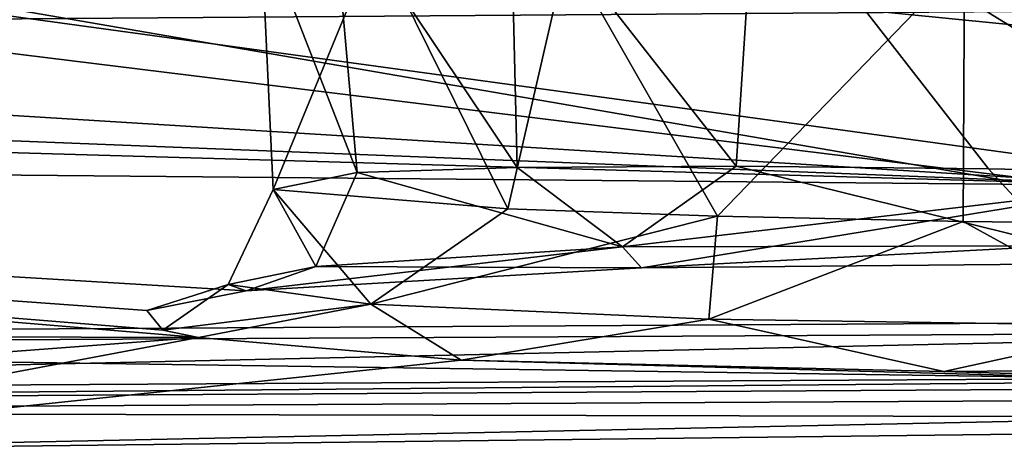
# Model space of a CAD drawing. Header units: metres. Extents: x -147 to 294, y -23 to 81.
# Tile 123 of 256: x 203.2 to 205.61, y 2.95 to 4.01. Entities that reach past the tile are written whole.
import ezdxf

# ---------------------------------------------------------------- set-up
doc = ezdxf.new("R2010")
doc.units = ezdxf.units.M
doc.layers.add('solid_AVA_153', color=7, linetype='CONTINUOUS')

msp = doc.modelspace()

# ---------------------------------------------------------------- linework, layer by layer
at = {"layer": 'solid_AVA_153'}
for points in [[(200.379257, 4.514251, 263.167999), (207.845322, 3.772077, 265.008392), (207.337616, 4.593036, 265.953125)], [(200.379257, 4.514251, 263.167999), (200.156921, 3.066491, 260.342834), (208.477402, 3.116515, 263.823334)], [(200.379257, 4.514251, 263.167999), (208.477402, 3.116515, 263.823334), (207.845322, 3.772077, 265.008392)], [(200.148239, 4.429819, 260.474945), (208.452911, 4.481331, 263.937103), (208.531601, 3.279404, 263.64447)], [(200.148239, 4.429819, 260.474945), (208.531601, 3.279404, 263.64447), (200.258881, 3.230189, 260.181519)], [(204.998734, 4.373256, 251.379089), (204.398483, 4.352898, 251.777298), (204.951187, 3.646105, 251.251221)], [(204.998734, 4.373256, 251.379089), (204.951187, 3.646105, 251.251221), (205.56868, 3.64019, 251.043274)], [(206.180634, 4.375173, 251.236511), (204.998734, 4.373256, 251.379089), (206.211945, 3.626814, 251.036453)], [(204.998734, 4.373256, 251.379089), (205.56868, 3.64019, 251.043274), (206.211945, 3.626814, 251.036453)], [(204.398483, 4.352898, 251.777298), (203.962906, 4.320107, 252.361755), (204.415833, 3.643081, 251.646927)], [(204.398483, 4.352898, 251.777298), (204.415833, 3.643081, 251.646927), (204.951187, 3.646105, 251.251221)], [(200.261688, 4.283083, 260.273071), (208.628067, 3.250448, 263.452545), (208.513794, 4.334936, 263.710571)], [(203.962906, 4.320107, 252.361755), (203.788284, 4.237308, 253.769943), (204.024353, 3.631243, 252.192383)], [(203.962906, 4.320107, 252.361755), (204.024353, 3.631243, 252.192383), (204.415833, 3.643081, 251.646927)], [(200.261688, 4.283083, 260.273071), (200.402542, 3.206343, 260.033295), (208.628067, 3.250448, 263.452545)], [(203.788284, 4.237308, 253.769943), (203.818954, 3.589126, 253.477325), (204.024353, 3.631243, 252.192383)], [(203.788284, 4.237308, 253.769943), (204.068878, 4.198655, 254.430756), (203.818954, 3.589126, 253.477325)], [(204.068878, 4.198655, 254.430756), (204.39267, 3.542137, 254.612991), (203.818954, 3.589126, 253.477325)], [(204.068878, 4.198655, 254.430756), (204.537125, 4.170281, 254.932968), (204.39267, 3.542137, 254.612991)], [(204.537125, 4.170281, 254.932968), (204.905685, 3.523848, 254.983475), (204.39267, 3.542137, 254.612991)], [(204.537125, 4.170281, 254.932968), (205.509872, 4.150278, 255.324615), (204.905685, 3.523848, 254.983475)], [(205.509872, 4.150278, 255.324615), (205.506485, 3.510996, 255.174805), (204.905685, 3.523848, 254.983475)], [(205.509872, 4.150278, 255.324615), (206.144318, 3.50392, 255.170059), (205.506485, 3.510996, 255.174805)], [(205.509872, 4.150278, 255.324615), (206.587646, 4.161533, 255.158508), (206.144318, 3.50392, 255.170059)], [(199.762268, 3.982093, 245.661301), (198.962006, 4.122212, 244.675415), (206.087952, 4.027973, 243.318542)], [(199.762268, 3.982093, 245.661301), (206.087952, 4.027973, 243.318542), (205.954208, 3.599148, 248.09256)], [(199.888794, 3.838493, 247.058899), (199.762268, 3.982093, 245.661301), (205.954208, 3.599148, 248.09256)], [(199.616974, 3.782737, 247.761795), (199.888794, 3.838493, 247.058899), (205.954208, 3.599148, 248.09256)], [(199.616974, 3.782737, 247.761795), (205.954208, 3.599148, 248.09256), (198.317535, 3.66896, 249.598816)], [(198.317535, 3.66896, 249.598816), (203.636169, 3.227127, 253.945175), (195.889954, 3.248744, 256.607941)], [(203.548279, 3.244991, 253.646454), (203.636169, 3.227127, 253.945175), (198.317535, 3.66896, 249.598816)], [(203.752792, 3.341125, 252.038284), (198.317535, 3.66896, 249.598816), (205.954208, 3.599148, 248.09256)], [(203.509293, 3.2934, 252.841415), (203.548279, 3.244991, 253.646454), (198.317535, 3.66896, 249.598816)], [(203.752792, 3.341125, 252.038284), (203.509293, 3.2934, 252.841415), (198.317535, 3.66896, 249.598816)], [(204.415833, 3.643081, 251.646927), (204.024353, 3.631243, 252.192383), (204.673111, 3.449146, 251.277222)], [(204.951187, 3.646105, 251.251221), (204.415833, 3.643081, 251.646927), (204.673111, 3.449146, 251.277222)], [(204.951187, 3.646105, 251.251221), (204.673111, 3.449146, 251.277222), (205.741043, 3.451611, 250.883331)], [(205.56868, 3.64019, 251.043274), (204.951187, 3.646105, 251.251221), (205.741043, 3.451611, 250.883331)], [(206.211945, 3.626814, 251.036453), (205.56868, 3.64019, 251.043274), (205.741043, 3.451611, 250.883331)], [(203.818954, 3.589126, 253.477325), (203.923248, 3.401201, 252.127869), (204.024353, 3.631243, 252.192383)], [(204.024353, 3.631243, 252.192383), (203.923248, 3.401201, 252.127869), (204.673111, 3.449146, 251.277222)], [(204.719955, 3.397484, 251.02095), (203.752792, 3.341125, 252.038284), (205.954208, 3.599148, 248.09256)], [(205.94783, 3.409097, 250.701981), (204.719955, 3.397484, 251.02095), (205.954208, 3.599148, 248.09256)], [(203.818954, 3.589126, 253.477325), (203.708527, 3.356603, 253.234192), (203.923248, 3.401201, 252.127869)], [(203.818954, 3.589126, 253.477325), (204.057175, 3.308646, 254.293213), (203.708527, 3.356603, 253.234192)], [(203.818954, 3.589126, 253.477325), (204.39267, 3.542137, 254.612991), (204.057175, 3.308646, 254.293213)], [(204.39267, 3.542137, 254.612991), (204.905685, 3.523848, 254.983475), (204.057175, 3.308646, 254.293213)], [(204.905685, 3.523848, 254.983475), (204.884186, 3.272345, 255.031372), (204.057175, 3.308646, 254.293213)], [(204.905685, 3.523848, 254.983475), (205.506485, 3.510996, 255.174805), (204.884186, 3.272345, 255.031372)], [(205.506485, 3.510996, 255.174805), (205.971329, 3.255591, 255.251205), (204.884186, 3.272345, 255.031372)], [(205.506485, 3.510996, 255.174805), (206.144318, 3.50392, 255.170059), (205.971329, 3.255591, 255.251205)], [(204.673111, 3.449146, 251.277222), (203.923248, 3.401201, 252.127869), (204.719955, 3.397484, 251.02095)], [(205.741043, 3.451611, 250.883331), (204.673111, 3.449146, 251.277222), (204.719955, 3.397484, 251.02095)], [(205.741043, 3.451611, 250.883331), (204.719955, 3.397484, 251.02095), (205.94783, 3.409097, 250.701981)], [(203.708527, 3.356603, 253.234192), (203.752792, 3.341125, 252.038284), (203.923248, 3.401201, 252.127869)], [(203.923248, 3.401201, 252.127869), (203.752792, 3.341125, 252.038284), (204.719955, 3.397484, 251.02095)], [(203.708527, 3.356603, 253.234192), (203.548279, 3.244991, 253.646454), (203.509293, 3.2934, 252.841415)], [(203.708527, 3.356603, 253.234192), (203.509293, 3.2934, 252.841415), (203.752792, 3.341125, 252.038284)], [(203.708527, 3.356603, 253.234192), (204.057175, 3.308646, 254.293213), (203.548279, 3.244991, 253.646454)], [(204.057175, 3.308646, 254.293213), (203.636169, 3.227127, 253.945175), (203.548279, 3.244991, 253.646454)], [(204.057175, 3.308646, 254.293213), (204.278625, 3.17195, 254.895309), (203.636169, 3.227127, 253.945175)], [(204.057175, 3.308646, 254.293213), (204.884186, 3.272345, 255.031372), (204.278625, 3.17195, 254.895309)], [(208.531601, 3.279404, 263.64447), (208.514587, 3.141274, 263.686005), (200.223206, 3.094357, 260.213776)], [(200.258881, 3.230189, 260.181519), (208.531601, 3.279404, 263.64447), (200.223206, 3.094357, 260.213776)], [(204.884186, 3.272345, 255.031372), (205.459366, 3.143552, 255.445816), (204.278625, 3.17195, 254.895309)], [(204.884186, 3.272345, 255.031372), (205.971329, 3.255591, 255.251205), (205.459366, 3.143552, 255.445816)], [(205.971329, 3.255591, 255.251205), (206.62236, 3.152756, 255.337463), (205.459366, 3.143552, 255.445816)], [(200.46521, 2.988051, 259.726624), (195.889954, 3.248744, 256.607941), (203.636169, 3.227127, 253.945175)], [(200.402542, 3.206343, 260.033295), (208.663467, 3.087657, 263.346039), (208.628067, 3.250448, 263.452545)], [(200.402542, 3.206343, 260.033295), (200.454376, 3.04536, 259.931), (208.663467, 3.087657, 263.346039)], [(200.46521, 2.988051, 259.726624), (203.636169, 3.227127, 253.945175), (202.160538, 2.948453, 260.639648)], [(203.636169, 3.227127, 253.945175), (204.278625, 3.17195, 254.895309), (202.160538, 2.948453, 260.639648)], [(204.278625, 3.17195, 254.895309), (207.945862, 3.070749, 258.017487), (202.160538, 2.948453, 260.639648)], [(204.278625, 3.17195, 254.895309), (205.459366, 3.143552, 255.445816), (207.945862, 3.070749, 258.017487)], [(208.514587, 3.141274, 263.686005), (208.477402, 3.116515, 263.823334), (200.156921, 3.066491, 260.342834)], [(200.223206, 3.094357, 260.213776), (208.514587, 3.141274, 263.686005), (200.156921, 3.066491, 260.342834)], [(205.459366, 3.143552, 255.445816), (206.62236, 3.152756, 255.337463), (207.945862, 3.070749, 258.017487)], [(200.454376, 3.04536, 259.931), (208.713913, 3.026984, 263.170929), (208.663467, 3.087657, 263.346039)], [(202.160538, 2.948453, 260.639648), (207.945862, 3.070749, 258.017487), (208.713913, 3.026984, 263.170929)], [(200.454376, 3.04536, 259.931), (202.160538, 2.948453, 260.639648), (208.713913, 3.026984, 263.170929)]]:
    msp.add_3dface(points, dxfattribs=at)

doc.saveas('drawing.dxf')
